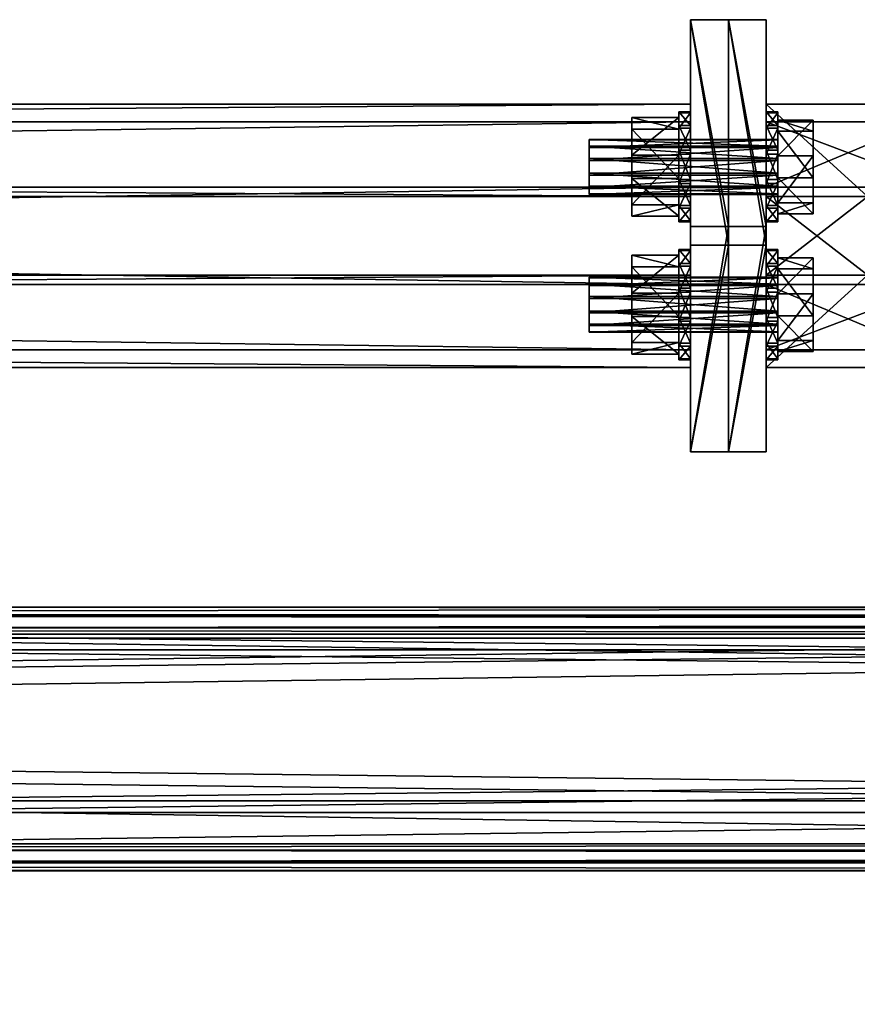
# Model space of a CAD drawing. Header units: millimetres. Extents: x 60485 to 71303, y 100 to 16900.
# Tile 90 of 256: x 62970 to 63147, y 3237 to 3446. Entities that reach past the tile are written whole.
import ezdxf

# ---------------------------------------------------------------- set-up
doc = ezdxf.new("R2010")
doc.units = ezdxf.units.MM
for name, color, linetype in [('13', 7, 'Continuous'), ('3', 7, 'Continuous'), ('4', 7, 'Continuous'), ('9', 7, 'Continuous'), ('99', 7, 'Continuous')]:
    doc.layers.add(name, color=color, linetype=linetype)

msp = doc.modelspace()

# ---------------------------------------------------------------- meshes
at = {"layer": '13', "color": 7}
mesh = msp.add_polyface(dxfattribs=at)
corners = [(63090.5, 3416.37, 3914.68), (63090.5, 3413.27, 3914.57), (63130.5, 3413.27, 3914.57), (63090.5, 3410.53, 3916.03), (63130.5, 3410.53, 3916.03), (63090.5, 3408.88, 3918.66), (63130.5, 3408.88, 3918.66), (63090.5, 3408.77, 3921.76), (63130.5, 3408.77, 3921.76), (63090.5, 3410.23, 3924.51), (63130.5, 3410.23, 3924.51), (63090.5, 3412.86, 3926.15), (63130.5, 3412.86, 3926.15), (63090.5, 3419.01, 3916.32), (63090.5, 3420.46, 3919.07), (63090.5, 3420.36, 3922.17), (63090.5, 3418.71, 3924.8), (63099.5, 3412.15, 3909.73), (63099.5, 3404.13, 3917.21), (63109.5, 3404.13, 3917.21), (63109.5, 3412.15, 3909.73), (63099.5, 3406.6, 3927.9), (63109.5, 3406.6, 3927.9), (63099.5, 3417.09, 3931.1), (63109.5, 3417.09, 3931.1), (63099.5, 3422.64, 3912.93), (63099.5, 3425.11, 3923.62), (63109.5, 3422.64, 3912.93), (63109.5, 3418.13, 3908.94), (63109.5, 3411.92, 3908.72), (63112, 3411.92, 3908.72), (63109.5, 3406.43, 3911.64), (63112, 3406.43, 3911.64), (63109.5, 3403.14, 3916.91), (63112, 3403.14, 3916.91), (63109.5, 3402.93, 3923.11), (63112, 3402.93, 3923.11), (63109.5, 3405.84, 3928.6), (63112, 3405.84, 3928.6), (63109.5, 3411.11, 3931.89), (63112, 3411.11, 3931.89), (63112, 3417.32, 3932.11), (63109.5, 3423.39, 3912.23), (63109.5, 3426.31, 3917.72), (63109.5, 3422.8, 3929.19), (63109.5, 3417.32, 3932.11), (63112, 3422.8, 3929.19), (63112, 3426.31, 3917.72), (63112, 3423.39, 3912.23)]
mesh.append_faces([[corners[k] for k in face] for face in [(17, 19, 20, 20), (18, 22, 19, 19), (21, 24, 22, 22), (25, 18, 17, 17), (19, 27, 20, 20), (29, 32, 30, 30), (31, 34, 32, 32), (33, 36, 34, 34), (35, 38, 36, 36), (37, 40, 38, 38), (39, 41, 40, 40), (37, 45, 39, 39)]], dxfattribs={"vtx0": -1, "color": 7})
mesh.append_faces([[corners[k] for k in face] for face in [(1, 13, 3, 3), (3, 13, 5, 5), (5, 14, 7, 7), (7, 15, 9, 9), (9, 16, 11, 11), (18, 26, 21, 21), (22, 27, 19, 19), (29, 42, 31, 31), (31, 43, 33, 33), (33, 43, 35, 35), (35, 44, 37, 37), (40, 46, 38, 38), (38, 46, 36, 36), (36, 47, 34, 34), (34, 48, 32, 32), (32, 48, 30, 30)]], dxfattribs={"vtx0": -1, "vtx1": -1, "color": 7})
mesh.append_faces([[corners[k] for k in face] for face in [(0, 1, 2, 2), (1, 3, 4, 4), (3, 5, 6, 6), (5, 7, 8, 8), (7, 9, 10, 10), (9, 11, 12, 12), (17, 18, 19, 19), (18, 21, 22, 22), (21, 23, 24, 24), (28, 29, 30, 30), (29, 31, 32, 32), (31, 33, 34, 34), (33, 35, 36, 36), (35, 37, 38, 38), (37, 39, 40, 40)]], dxfattribs={"vtx2": -1, "vtx3": -1, "color": 7})
mesh = msp.add_polyface(dxfattribs=at)
corners = [(63090.5, 3420.36, 3922.17), (63090.5, 3420.46, 3919.07), (63130.5, 3420.46, 3919.07), (63090.5, 3419.01, 3916.32), (63130.5, 3419.01, 3916.32), (63090.5, 3416.37, 3914.68), (63130.5, 3416.37, 3914.68), (63090.5, 3412.86, 3926.15), (63090.5, 3415.97, 3926.26), (63130.5, 3415.97, 3926.26), (63090.5, 3418.71, 3924.8), (63130.5, 3418.71, 3924.8), (63130.5, 3420.36, 3922.17), (63090.5, 3413.27, 3914.57), (63090.5, 3408.88, 3918.66), (63090.5, 3408.77, 3921.76), (63090.5, 3410.23, 3924.51), (63099.5, 3425.11, 3923.62), (63099.5, 3422.64, 3912.93), (63109.5, 3422.64, 3912.93), (63109.5, 3425.11, 3923.62), (63099.5, 3412.15, 3909.73), (63109.5, 3412.15, 3909.73), (63099.5, 3417.09, 3931.1), (63109.5, 3417.09, 3931.1), (63099.5, 3404.13, 3917.21), (63099.5, 3406.6, 3927.9), (63109.5, 3406.6, 3927.9), (63109.5, 3426.09, 3923.92), (63109.5, 3426.31, 3917.72), (63112, 3426.31, 3917.72), (63112, 3426.09, 3923.92), (63109.5, 3423.39, 3912.23), (63112, 3423.39, 3912.23), (63109.5, 3418.13, 3908.94), (63112, 3418.13, 3908.94), (63112, 3411.92, 3908.72), (63109.5, 3411.11, 3931.89), (63109.5, 3417.32, 3932.11), (63112, 3417.32, 3932.11), (63109.5, 3422.8, 3929.19), (63112, 3422.8, 3929.19), (63109.5, 3411.92, 3908.72), (63109.5, 3406.43, 3911.64), (63109.5, 3402.93, 3923.11), (63109.5, 3405.84, 3928.6), (63112, 3411.11, 3931.89), (63112, 3402.93, 3923.11), (63112, 3403.14, 3916.91)]
mesh.append_faces([[corners[k] for k in face] for face in [(3, 13, 5, 5), (7, 10, 8, 8), (17, 19, 20, 20), (18, 22, 19, 19), (23, 20, 24, 24), (26, 17, 23, 23), (20, 27, 24, 24), (28, 30, 31, 31), (29, 33, 30, 30), (32, 35, 33, 33), (34, 36, 35, 35), (38, 41, 39, 39), (40, 31, 41, 41), (32, 42, 34, 34), (41, 46, 39, 39), (36, 33, 35, 35)]], dxfattribs={"vtx0": -1, "color": 7})
mesh.append_faces([[corners[k] for k in face] for face in [(14, 3, 1, 1), (15, 1, 0, 0), (16, 0, 10, 10), (25, 18, 17, 17), (27, 20, 19, 19), (43, 32, 29, 29), (44, 29, 28, 28), (44, 28, 40, 40), (45, 40, 38, 38), (47, 41, 31, 31), (47, 31, 30, 30), (48, 30, 33, 33)]], dxfattribs={"vtx0": -1, "vtx2": -1, "vtx3": -1, "color": 7})
mesh.append_faces([[corners[k] for k in face] for face in [(0, 1, 2, 2), (1, 3, 4, 4), (3, 5, 6, 6), (7, 8, 9, 9), (8, 10, 11, 11), (10, 0, 12, 12), (17, 18, 19, 19), (18, 21, 22, 22), (23, 17, 20, 20), (28, 29, 30, 30), (29, 32, 33, 33), (32, 34, 35, 35), (37, 38, 39, 39), (38, 40, 41, 41), (40, 28, 31, 31)]], dxfattribs={"vtx2": -1, "vtx3": -1, "color": 7})
mesh = msp.add_polyface(dxfattribs=at)
corners = [(63090.5, 3413.27, 3914.57), (63130.5, 3410.53, 3916.03), (63130.5, 3413.27, 3914.57), (63090.5, 3410.53, 3916.03), (63130.5, 3408.88, 3918.66), (63090.5, 3408.88, 3918.66), (63130.5, 3408.77, 3921.76), (63090.5, 3408.77, 3921.76), (63130.5, 3410.23, 3924.51), (63090.5, 3410.23, 3924.51), (63130.5, 3412.86, 3926.15), (63090.5, 3412.86, 3926.15), (63130.5, 3415.97, 3926.26), (63130.5, 3418.71, 3924.8), (63130.5, 3420.36, 3922.17), (63130.5, 3420.46, 3919.07), (63130.5, 3419.01, 3916.32), (63130.5, 3416.37, 3914.68), (63130.5, 3412.28, 3910.29), (63130.5, 3404.68, 3917.38), (63138, 3404.68, 3917.38), (63138, 3412.28, 3910.29), (63130.5, 3407.02, 3927.5), (63138, 3407.02, 3927.5), (63130.5, 3416.96, 3930.54), (63138, 3416.96, 3930.54), (63130.5, 3422.22, 3913.33), (63130.5, 3424.56, 3923.45), (63138, 3424.56, 3923.45), (63138, 3422.22, 3913.33), (63128, 3418.13, 3908.94), (63128, 3411.92, 3908.72), (63130.5, 3411.92, 3908.72), (63128, 3406.43, 3911.64), (63130.5, 3406.43, 3911.64), (63128, 3403.14, 3916.91), (63130.5, 3403.14, 3916.91), (63128, 3402.93, 3923.11), (63130.5, 3402.93, 3923.11), (63128, 3405.84, 3928.6), (63130.5, 3405.84, 3928.6), (63128, 3411.11, 3931.89), (63130.5, 3411.11, 3931.89), (63130.5, 3417.32, 3932.11), (63128, 3423.39, 3912.23), (63128, 3426.31, 3917.72), (63128, 3422.8, 3929.19), (63128, 3417.32, 3932.11), (63130.5, 3422.8, 3929.19), (63130.5, 3426.31, 3917.72), (63130.5, 3423.39, 3912.23)]
mesh.append_faces([[corners[k] for k in face] for face in [(0, 1, 2, 2), (3, 4, 1, 1), (5, 6, 4, 4), (7, 8, 6, 6), (9, 10, 8, 8), (11, 12, 10, 10), (1, 17, 2, 2), (18, 20, 21, 21), (19, 23, 20, 20), (22, 25, 23, 23), (26, 19, 18, 18), (20, 29, 21, 21), (31, 34, 32, 32), (33, 36, 34, 34), (35, 38, 36, 36), (37, 40, 38, 38), (39, 42, 40, 40), (41, 43, 42, 42), (39, 47, 41, 41)]], dxfattribs={"vtx0": -1, "color": 7})
mesh.append_faces([[corners[k] for k in face] for face in [(10, 13, 8, 8), (8, 14, 6, 6), (6, 15, 4, 4), (4, 16, 1, 1), (19, 27, 22, 22), (23, 28, 20, 20), (31, 44, 33, 33), (33, 45, 35, 35), (35, 45, 37, 37), (37, 46, 39, 39), (42, 48, 40, 40), (40, 48, 38, 38), (38, 49, 36, 36), (36, 50, 34, 34), (34, 50, 32, 32)]], dxfattribs={"vtx0": -1, "vtx1": -1, "color": 7})
mesh.append_faces([[corners[k] for k in face] for face in [(18, 19, 20, 20), (19, 22, 23, 23), (22, 24, 25, 25), (30, 31, 32, 32), (31, 33, 34, 34), (33, 35, 36, 36), (35, 37, 38, 38), (37, 39, 40, 40), (39, 41, 42, 42)]], dxfattribs={"vtx2": -1, "vtx3": -1, "color": 7})
mesh = msp.add_polyface(dxfattribs=at)
corners = [(63090.5, 3420.36, 3922.17), (63130.5, 3420.46, 3919.07), (63130.5, 3420.36, 3922.17), (63090.5, 3420.46, 3919.07), (63130.5, 3419.01, 3916.32), (63090.5, 3419.01, 3916.32), (63130.5, 3416.37, 3914.68), (63090.5, 3416.37, 3914.68), (63130.5, 3413.27, 3914.57), (63090.5, 3415.97, 3926.26), (63130.5, 3418.71, 3924.8), (63130.5, 3415.97, 3926.26), (63090.5, 3418.71, 3924.8), (63130.5, 3412.86, 3926.15), (63130.5, 3410.23, 3924.51), (63130.5, 3408.77, 3921.76), (63130.5, 3408.88, 3918.66), (63130.5, 3410.53, 3916.03), (63130.5, 3424.56, 3923.45), (63130.5, 3422.22, 3913.33), (63138, 3422.22, 3913.33), (63138, 3424.56, 3923.45), (63130.5, 3412.28, 3910.29), (63138, 3412.28, 3910.29), (63130.5, 3416.96, 3930.54), (63138, 3416.96, 3930.54), (63130.5, 3404.68, 3917.38), (63130.5, 3407.02, 3927.5), (63138, 3407.02, 3927.5), (63138, 3404.68, 3917.38), (63128, 3426.09, 3923.92), (63128, 3426.31, 3917.72), (63130.5, 3426.31, 3917.72), (63130.5, 3426.09, 3923.92), (63128, 3423.39, 3912.23), (63130.5, 3423.39, 3912.23), (63128, 3418.13, 3908.94), (63130.5, 3418.13, 3908.94), (63130.5, 3411.92, 3908.72), (63128, 3411.11, 3931.89), (63128, 3417.32, 3932.11), (63130.5, 3417.32, 3932.11), (63128, 3422.8, 3929.19), (63130.5, 3422.8, 3929.19), (63128, 3411.92, 3908.72), (63128, 3406.43, 3911.64), (63128, 3402.93, 3923.11), (63128, 3405.84, 3928.6), (63130.5, 3411.11, 3931.89), (63130.5, 3402.93, 3923.11), (63130.5, 3403.14, 3916.91)]
mesh.append_faces([[corners[k] for k in face] for face in [(0, 1, 2, 2), (3, 4, 1, 1), (5, 6, 4, 4), (7, 8, 6, 6), (9, 10, 11, 11), (12, 2, 10, 10), (10, 13, 11, 11), (18, 20, 21, 21), (19, 23, 20, 20), (24, 21, 25, 25), (27, 18, 24, 24), (21, 28, 25, 25), (30, 32, 33, 33), (31, 35, 32, 32), (34, 37, 35, 35), (36, 38, 37, 37), (40, 43, 41, 41), (42, 33, 43, 43), (34, 44, 36, 36), (43, 48, 41, 41), (38, 35, 37, 37)]], dxfattribs={"vtx0": -1, "color": 7})
mesh.append_faces([[corners[k] for k in face] for face in [(14, 10, 2, 2), (15, 2, 1, 1), (16, 1, 4, 4), (17, 4, 6, 6), (26, 19, 18, 18), (29, 21, 20, 20), (45, 34, 31, 31), (46, 31, 30, 30), (46, 30, 42, 42), (47, 42, 40, 40), (49, 43, 33, 33), (49, 33, 32, 32), (50, 32, 35, 35)]], dxfattribs={"vtx0": -1, "vtx2": -1, "vtx3": -1, "color": 7})
mesh.append_faces([[corners[k] for k in face] for face in [(18, 19, 20, 20), (19, 22, 23, 23), (24, 18, 21, 21), (30, 31, 32, 32), (31, 34, 35, 35), (34, 36, 37, 37), (39, 40, 41, 41), (40, 42, 43, 43), (42, 30, 33, 33)]], dxfattribs={"vtx2": -1, "vtx3": -1, "color": 7})
mesh = msp.add_polyface(dxfattribs=at)
corners = [(63090.5, 3387.14, 4010.31), (63090.5, 3384.03, 4010.2), (63130.5, 3384.03, 4010.2), (63090.5, 3381.29, 4011.66), (63130.5, 3381.29, 4011.66), (63090.5, 3379.64, 4014.29), (63130.5, 3379.64, 4014.29), (63090.5, 3379.54, 4017.39), (63130.5, 3379.54, 4017.39), (63090.5, 3380.99, 4020.14), (63130.5, 3380.99, 4020.14), (63090.5, 3383.63, 4021.78), (63130.5, 3383.63, 4021.78), (63090.5, 3391.23, 4014.7), (63090.5, 3391.12, 4017.8), (63090.5, 3389.47, 4020.43), (63090.5, 3386.73, 4021.89), (63099.5, 3382.91, 4005.36), (63099.5, 3374.89, 4012.84), (63109.5, 3374.89, 4012.84), (63109.5, 3382.91, 4005.36), (63099.5, 3377.36, 4023.53), (63109.5, 3377.36, 4023.53), (63099.5, 3387.85, 4026.73), (63109.5, 3387.85, 4026.73), (63099.5, 3393.4, 4008.56), (63099.5, 3395.87, 4019.25), (63109.5, 3393.4, 4008.56), (63109.5, 3388.89, 4004.57), (63109.5, 3382.68, 4004.35), (63112, 3382.68, 4004.35), (63109.5, 3377.2, 4007.27), (63112, 3377.2, 4007.27), (63109.5, 3373.91, 4012.54), (63112, 3373.91, 4012.54), (63109.5, 3373.69, 4018.74), (63112, 3373.69, 4018.74), (63109.5, 3376.61, 4024.23), (63112, 3376.61, 4024.23), (63109.5, 3381.87, 4027.52), (63112, 3381.87, 4027.52), (63112, 3388.08, 4027.74), (63109.5, 3397.07, 4013.35), (63109.5, 3393.57, 4024.82), (63112, 3393.57, 4024.82), (63112, 3396.86, 4019.55), (63112, 3394.16, 4007.86)]
mesh.append_faces([[corners[k] for k in face] for face in [(0, 3, 1, 1), (9, 16, 11, 11), (17, 19, 20, 20), (18, 22, 19, 19), (21, 24, 22, 22), (25, 18, 17, 17), (19, 27, 20, 20), (29, 32, 30, 30), (31, 34, 32, 32), (33, 36, 34, 34), (35, 38, 36, 36), (37, 40, 38, 38), (39, 41, 40, 40), (28, 31, 29, 29)]], dxfattribs={"vtx0": -1, "color": 7})
mesh.append_faces([[corners[k] for k in face] for face in [(3, 13, 5, 5), (5, 14, 7, 7), (7, 15, 9, 9), (18, 26, 21, 21), (22, 27, 19, 19), (31, 42, 33, 33), (33, 42, 35, 35), (35, 43, 37, 37), (37, 43, 39, 39), (40, 44, 38, 38), (38, 45, 36, 36), (36, 45, 34, 34), (34, 46, 32, 32), (32, 46, 30, 30)]], dxfattribs={"vtx0": -1, "vtx1": -1, "color": 7})
mesh.append_faces([[corners[k] for k in face] for face in [(0, 1, 2, 2), (1, 3, 4, 4), (3, 5, 6, 6), (5, 7, 8, 8), (7, 9, 10, 10), (9, 11, 12, 12), (17, 18, 19, 19), (18, 21, 22, 22), (21, 23, 24, 24), (28, 29, 30, 30), (29, 31, 32, 32), (31, 33, 34, 34), (33, 35, 36, 36), (35, 37, 38, 38), (37, 39, 40, 40)]], dxfattribs={"vtx2": -1, "vtx3": -1, "color": 7})
mesh = msp.add_polyface(dxfattribs=at)
corners = [(63090.5, 3391.12, 4017.8), (63090.5, 3391.23, 4014.7), (63130.5, 3391.23, 4014.7), (63090.5, 3389.77, 4011.95), (63130.5, 3389.77, 4011.95), (63090.5, 3387.14, 4010.31), (63130.5, 3387.14, 4010.31), (63090.5, 3383.63, 4021.78), (63090.5, 3386.73, 4021.89), (63130.5, 3386.73, 4021.89), (63090.5, 3389.47, 4020.43), (63130.5, 3389.47, 4020.43), (63130.5, 3391.12, 4017.8), (63090.5, 3381.29, 4011.66), (63090.5, 3379.64, 4014.29), (63090.5, 3379.54, 4017.39), (63090.5, 3380.99, 4020.14), (63099.5, 3395.87, 4019.25), (63099.5, 3393.4, 4008.56), (63109.5, 3393.4, 4008.56), (63109.5, 3395.87, 4019.25), (63099.5, 3382.91, 4005.36), (63109.5, 3382.91, 4005.36), (63099.5, 3387.85, 4026.73), (63109.5, 3387.85, 4026.73), (63099.5, 3374.89, 4012.84), (63099.5, 3377.36, 4023.53), (63109.5, 3377.36, 4023.53), (63109.5, 3396.86, 4019.55), (63109.5, 3397.07, 4013.35), (63112, 3397.07, 4013.35), (63112, 3396.86, 4019.55), (63109.5, 3394.16, 4007.86), (63112, 3394.16, 4007.86), (63109.5, 3388.89, 4004.57), (63112, 3388.89, 4004.57), (63112, 3382.68, 4004.35), (63109.5, 3381.87, 4027.52), (63109.5, 3388.08, 4027.74), (63112, 3388.08, 4027.74), (63109.5, 3393.57, 4024.82), (63112, 3393.57, 4024.82), (63109.5, 3377.2, 4007.27), (63109.5, 3373.69, 4018.74), (63112, 3381.87, 4027.52), (63112, 3376.61, 4024.23), (63112, 3373.91, 4012.54)]
mesh.append_faces([[corners[k] for k in face] for face in [(17, 19, 20, 20), (18, 22, 19, 19), (23, 20, 24, 24), (26, 17, 23, 23), (20, 27, 24, 24), (28, 30, 31, 31), (29, 33, 30, 30), (32, 35, 33, 33), (34, 36, 35, 35), (38, 41, 39, 39), (40, 31, 41, 41), (37, 40, 38, 38), (41, 44, 39, 39), (36, 33, 35, 35)]], dxfattribs={"vtx0": -1, "color": 7})
mesh.append_faces([[corners[k] for k in face] for face in [(13, 5, 3, 3), (13, 3, 1, 1), (14, 1, 0, 0), (15, 0, 10, 10), (16, 10, 8, 8), (25, 18, 17, 17), (27, 20, 19, 19), (42, 34, 32, 32), (42, 32, 29, 29), (43, 29, 28, 28), (43, 28, 40, 40), (45, 41, 31, 31), (46, 31, 30, 30), (46, 30, 33, 33)]], dxfattribs={"vtx0": -1, "vtx2": -1, "vtx3": -1, "color": 7})
mesh.append_faces([[corners[k] for k in face] for face in [(0, 1, 2, 2), (1, 3, 4, 4), (3, 5, 6, 6), (7, 8, 9, 9), (8, 10, 11, 11), (10, 0, 12, 12), (17, 18, 19, 19), (18, 21, 22, 22), (23, 17, 20, 20), (28, 29, 30, 30), (29, 32, 33, 33), (32, 34, 35, 35), (37, 38, 39, 39), (38, 40, 41, 41), (40, 28, 31, 31)]], dxfattribs={"vtx2": -1, "vtx3": -1, "color": 7})
mesh = msp.add_polyface(dxfattribs=at)
corners = [(63090.5, 3384.03, 4010.2), (63130.5, 3381.29, 4011.66), (63130.5, 3384.03, 4010.2), (63090.5, 3381.29, 4011.66), (63130.5, 3379.64, 4014.29), (63090.5, 3379.64, 4014.29), (63130.5, 3379.54, 4017.39), (63090.5, 3379.54, 4017.39), (63130.5, 3380.99, 4020.14), (63090.5, 3380.99, 4020.14), (63130.5, 3383.63, 4021.78), (63090.5, 3383.63, 4021.78), (63130.5, 3386.73, 4021.89), (63130.5, 3389.47, 4020.43), (63130.5, 3391.12, 4017.8), (63130.5, 3391.23, 4014.7), (63130.5, 3389.77, 4011.95), (63130.5, 3383.04, 4005.92), (63130.5, 3375.44, 4013.01), (63138, 3375.44, 4013.01), (63138, 3383.04, 4005.92), (63130.5, 3377.78, 4023.13), (63138, 3377.78, 4023.13), (63130.5, 3387.72, 4026.17), (63138, 3387.72, 4026.17), (63130.5, 3392.98, 4008.96), (63130.5, 3395.32, 4019.08), (63138, 3392.98, 4008.96), (63128, 3388.89, 4004.57), (63128, 3382.68, 4004.35), (63130.5, 3382.68, 4004.35), (63128, 3377.2, 4007.27), (63130.5, 3377.2, 4007.27), (63128, 3373.91, 4012.54), (63130.5, 3373.91, 4012.54), (63128, 3373.69, 4018.74), (63130.5, 3373.69, 4018.74), (63128, 3376.61, 4024.23), (63130.5, 3376.61, 4024.23), (63128, 3381.87, 4027.52), (63130.5, 3381.87, 4027.52), (63130.5, 3388.08, 4027.74), (63128, 3397.07, 4013.35), (63128, 3393.57, 4024.82), (63130.5, 3393.57, 4024.82), (63130.5, 3396.86, 4019.55), (63130.5, 3394.16, 4007.86)]
mesh.append_faces([[corners[k] for k in face] for face in [(0, 1, 2, 2), (3, 4, 1, 1), (5, 6, 4, 4), (7, 8, 6, 6), (9, 10, 8, 8), (11, 12, 10, 10), (12, 8, 10, 10), (17, 19, 20, 20), (18, 22, 19, 19), (21, 24, 22, 22), (25, 18, 17, 17), (19, 27, 20, 20), (29, 32, 30, 30), (31, 34, 32, 32), (33, 36, 34, 34), (35, 38, 36, 36), (37, 40, 38, 38), (39, 41, 40, 40), (28, 31, 29, 29)]], dxfattribs={"vtx0": -1, "color": 7})
mesh.append_faces([[corners[k] for k in face] for face in [(8, 13, 6, 6), (6, 14, 4, 4), (4, 15, 1, 1), (1, 16, 2, 2), (18, 26, 21, 21), (22, 27, 19, 19), (31, 42, 33, 33), (33, 42, 35, 35), (35, 43, 37, 37), (37, 43, 39, 39), (40, 44, 38, 38), (38, 45, 36, 36), (36, 45, 34, 34), (34, 46, 32, 32), (32, 46, 30, 30)]], dxfattribs={"vtx0": -1, "vtx1": -1, "color": 7})
mesh.append_faces([[corners[k] for k in face] for face in [(17, 18, 19, 19), (18, 21, 22, 22), (21, 23, 24, 24), (28, 29, 30, 30), (29, 31, 32, 32), (31, 33, 34, 34), (33, 35, 36, 36), (35, 37, 38, 38), (37, 39, 40, 40)]], dxfattribs={"vtx2": -1, "vtx3": -1, "color": 7})
mesh = msp.add_polyface(dxfattribs=at)
corners = [(63090.5, 3391.12, 4017.8), (63130.5, 3391.23, 4014.7), (63130.5, 3391.12, 4017.8), (63090.5, 3391.23, 4014.7), (63130.5, 3389.77, 4011.95), (63090.5, 3389.77, 4011.95), (63130.5, 3387.14, 4010.31), (63090.5, 3387.14, 4010.31), (63130.5, 3384.03, 4010.2), (63090.5, 3386.73, 4021.89), (63130.5, 3389.47, 4020.43), (63130.5, 3386.73, 4021.89), (63090.5, 3389.47, 4020.43), (63130.5, 3380.99, 4020.14), (63130.5, 3379.54, 4017.39), (63130.5, 3379.64, 4014.29), (63130.5, 3381.29, 4011.66), (63130.5, 3395.32, 4019.08), (63130.5, 3392.98, 4008.96), (63138, 3392.98, 4008.96), (63138, 3395.32, 4019.08), (63130.5, 3383.04, 4005.92), (63138, 3383.04, 4005.92), (63130.5, 3387.72, 4026.17), (63138, 3387.72, 4026.17), (63130.5, 3375.44, 4013.01), (63130.5, 3377.78, 4023.13), (63138, 3377.78, 4023.13), (63128, 3396.86, 4019.55), (63128, 3397.07, 4013.35), (63130.5, 3397.07, 4013.35), (63130.5, 3396.86, 4019.55), (63128, 3394.16, 4007.86), (63130.5, 3394.16, 4007.86), (63128, 3388.89, 4004.57), (63130.5, 3388.89, 4004.57), (63130.5, 3382.68, 4004.35), (63128, 3381.87, 4027.52), (63128, 3388.08, 4027.74), (63130.5, 3388.08, 4027.74), (63128, 3393.57, 4024.82), (63130.5, 3393.57, 4024.82), (63128, 3377.2, 4007.27), (63128, 3373.69, 4018.74), (63130.5, 3381.87, 4027.52), (63130.5, 3376.61, 4024.23), (63130.5, 3373.91, 4012.54)]
mesh.append_faces([[corners[k] for k in face] for face in [(0, 1, 2, 2), (3, 4, 1, 1), (5, 6, 4, 4), (7, 8, 6, 6), (9, 10, 11, 11), (12, 2, 10, 10), (8, 4, 6, 6), (17, 19, 20, 20), (18, 22, 19, 19), (23, 20, 24, 24), (26, 17, 23, 23), (20, 27, 24, 24), (28, 30, 31, 31), (29, 33, 30, 30), (32, 35, 33, 33), (34, 36, 35, 35), (38, 41, 39, 39), (40, 31, 41, 41), (37, 40, 38, 38), (41, 44, 39, 39), (36, 33, 35, 35)]], dxfattribs={"vtx0": -1, "color": 7})
mesh.append_faces([[corners[k] for k in face] for face in [(13, 11, 10, 10), (14, 10, 2, 2), (15, 2, 1, 1), (16, 1, 4, 4), (25, 18, 17, 17), (27, 20, 19, 19), (42, 34, 32, 32), (42, 32, 29, 29), (43, 29, 28, 28), (43, 28, 40, 40), (45, 41, 31, 31), (46, 31, 30, 30), (46, 30, 33, 33)]], dxfattribs={"vtx0": -1, "vtx2": -1, "vtx3": -1, "color": 7})
mesh.append_faces([[corners[k] for k in face] for face in [(17, 18, 19, 19), (18, 21, 22, 22), (23, 17, 20, 20), (28, 29, 30, 30), (29, 32, 33, 33), (32, 34, 35, 35), (37, 38, 39, 39), (38, 40, 41, 41), (40, 28, 31, 31)]], dxfattribs={"vtx2": -1, "vtx3": -1, "color": 7})
at = {"layer": '3', "color": 91}
mesh = msp.add_polyface(dxfattribs=at)
corners = [(63130.95, 445.87, 3026.37), (63089.16, 413.17, 3016.38), (60669.05, 3241.53, 3881.09), (60710.84, 3274.23, 3891.09), (63089.16, 391.54, 3087.14), (60669.05, 3219.89, 3951.86), (63130.95, 424.24, 3097.14), (60710.84, 3252.59, 3961.85), (63133.27, 448.57, 3024.06), (63133.27, 425.18, 3100.57), (60713.17, 3253.53, 3965.28), (60713.17, 3276.92, 3888.77), (63086.83, 388.84, 3089.46), (60666.73, 3217.2, 3954.17), (63086.83, 412.23, 3012.95), (60666.73, 3240.59, 3877.66)]
mesh.append_faces([[corners[k] for k in face] for face in [(0, 2, 3, 3), (1, 5, 2, 2), (4, 7, 5, 5), (6, 3, 7, 7), (8, 10, 11, 11), (9, 13, 10, 10), (12, 15, 13, 13), (14, 11, 15, 15)]], dxfattribs={"vtx0": -1, "color": 91})
mesh.append_faces([[corners[k] for k in face] for face in [(9, 6, 12, 12), (6, 8, 0, 0), (0, 8, 1, 1), (12, 4, 14, 14), (4, 12, 6, 6), (14, 1, 8, 8), (3, 10, 7, 7), (7, 10, 5, 5), (15, 2, 13, 13)]], dxfattribs={"vtx0": -1, "vtx1": -1, "color": 91})
mesh.append_faces([[corners[k] for k in face] for face in [(6, 9, 8, 8), (14, 4, 1, 1), (11, 3, 2, 2), (3, 11, 10, 10), (5, 10, 13, 13), (2, 15, 11, 11), (13, 2, 5, 5)]], dxfattribs={"vtx0": -1, "vtx2": -1, "vtx3": -1, "color": 91})
mesh.append_faces([[corners[k] for k in face] for face in [(0, 1, 2, 2), (1, 4, 5, 5), (4, 6, 7, 7), (6, 0, 3, 3), (8, 9, 10, 10), (9, 12, 13, 13), (12, 14, 15, 15), (14, 8, 11, 11)]], dxfattribs={"vtx2": -1, "vtx3": -1, "color": 91})
at = {"layer": '4', "color": 171}
mesh = msp.add_polyface(dxfattribs=at)
corners = [(63112, 3424.15, 3947.38), (63112, 3391.64, 3937.44), (60688, 3391.64, 3937.44), (60688, 3424.15, 3947.38), (63112, 3375.85, 3989.08), (60688, 3375.85, 3989.08), (63112, 3408.36, 3999.02), (60688, 3408.36, 3999.02), (63112, 3427.9, 3945.39), (63112, 3410.35, 4002.77), (60688, 3410.35, 4002.77), (60688, 3427.9, 3945.39), (63112, 3372.1, 3991.07), (60688, 3372.1, 3991.07), (63112, 3389.65, 3933.69), (60688, 3389.65, 3933.69)]
mesh.append_faces([[corners[k] for k in face] for face in [(0, 2, 3, 3), (1, 5, 2, 2), (4, 7, 5, 5), (6, 3, 7, 7), (8, 10, 11, 11), (9, 13, 10, 10), (12, 15, 13, 13), (14, 11, 15, 15)]], dxfattribs={"vtx0": -1, "color": 171})
mesh.append_faces([[corners[k] for k in face] for face in [(9, 6, 12, 12), (6, 8, 0, 0), (0, 8, 1, 1), (12, 4, 14, 14), (4, 12, 6, 6), (14, 1, 8, 8), (11, 3, 15, 15), (3, 10, 7, 7), (7, 10, 5, 5), (15, 2, 13, 13), (2, 15, 3, 3)]], dxfattribs={"vtx0": -1, "vtx1": -1, "color": 171})
mesh.append_faces([[corners[k] for k in face] for face in [(6, 9, 8, 8), (14, 4, 1, 1), (3, 11, 10, 10), (5, 10, 13, 13), (13, 2, 5, 5)]], dxfattribs={"vtx0": -1, "vtx2": -1, "vtx3": -1, "color": 171})
mesh.append_faces([[corners[k] for k in face] for face in [(0, 1, 2, 2), (1, 4, 5, 5), (4, 6, 7, 7), (6, 0, 3, 3), (8, 9, 10, 10), (9, 12, 13, 13), (12, 14, 15, 15), (14, 8, 11, 11)]], dxfattribs={"vtx2": -1, "vtx3": -1, "color": 171})
mesh = msp.add_polyface(dxfattribs=at)
corners = [(63170, 3424.15, 3947.38), (63170, 3391.64, 3937.44), (63128, 3391.64, 3937.44), (63128, 3424.15, 3947.38), (63170, 3375.85, 3989.08), (63128, 3375.85, 3989.08), (63170, 3408.36, 3999.02), (63128, 3408.36, 3999.02), (63170, 3427.9, 3945.39), (63170, 3410.35, 4002.77), (63128, 3410.35, 4002.77), (63128, 3427.9, 3945.39), (63170, 3372.1, 3991.07), (63128, 3372.1, 3991.07), (63170, 3389.65, 3933.69), (63128, 3389.65, 3933.69)]
mesh.append_faces([[corners[k] for k in face] for face in [(0, 2, 3, 3), (1, 5, 2, 2), (4, 7, 5, 5), (6, 3, 7, 7), (8, 10, 11, 11), (9, 13, 10, 10), (12, 15, 13, 13), (14, 11, 15, 15)]], dxfattribs={"vtx0": -1, "color": 171})
mesh.append_faces([[corners[k] for k in face] for face in [(9, 6, 12, 12), (6, 8, 0, 0), (0, 8, 1, 1), (12, 4, 14, 14), (4, 12, 6, 6), (14, 1, 8, 8), (10, 3, 11, 11), (3, 10, 7, 7), (7, 10, 5, 5), (15, 2, 13, 13), (2, 11, 3, 3), (13, 5, 10, 10)]], dxfattribs={"vtx0": -1, "vtx1": -1, "color": 171})
mesh.append_faces([[corners[k] for k in face] for face in [(6, 9, 8, 8), (14, 4, 1, 1), (2, 15, 11, 11), (13, 2, 5, 5)]], dxfattribs={"vtx0": -1, "vtx2": -1, "vtx3": -1, "color": 171})
mesh.append_faces([[corners[k] for k in face] for face in [(0, 1, 2, 2), (1, 4, 5, 5), (4, 6, 7, 7), (6, 0, 3, 3), (8, 9, 10, 10), (9, 12, 13, 13), (12, 14, 15, 15), (14, 8, 11, 11)]], dxfattribs={"vtx2": -1, "vtx3": -1, "color": 171})
at = {"layer": '9', "color": 243}
mesh = msp.add_polyface(dxfattribs=at)
corners = [(63500, 3269.73, 3975.54), (63500, 3314.68, 3989.29), (60500, 3314.68, 3989.29), (60500, 3269.73, 3975.54), (63500, 3280.16, 4102.13), (60500, 3280.16, 4102.13), (63500, 3315.54, 4112.95), (60500, 3315.54, 4112.95), (63500, 3319.35, 4100.52), (60500, 3319.35, 4100.52), (63500, 3321.26, 4101.11), (60500, 3321.26, 4101.11), (63500, 3316.87, 4115.45), (60500, 3316.87, 4115.45), (63500, 3277.66, 4103.46), (60500, 3277.66, 4103.46), (63500, 3312.18, 3990.62), (60500, 3312.18, 3990.62), (63500, 3271.06, 3978.04), (60500, 3271.06, 3978.04), (63500, 3267.26, 3990.47), (60500, 3267.26, 3990.47), (63500, 3265.34, 3989.89), (60500, 3265.34, 3989.89)]
mesh.append_faces([[corners[k] for k in face] for face in [(0, 2, 3, 3), (1, 5, 2, 2), (4, 7, 5, 5), (6, 9, 7, 7), (8, 11, 9, 9), (10, 13, 11, 11), (12, 15, 13, 13), (14, 17, 15, 15), (16, 19, 17, 17), (18, 21, 19, 19), (20, 23, 21, 21), (22, 3, 23, 23), (8, 12, 10, 10), (20, 0, 22, 22), (11, 7, 9, 9)]], dxfattribs={"vtx0": -1, "color": 243})
mesh.append_faces([[corners[k] for k in face] for face in [(12, 6, 14, 14), (14, 1, 16, 16), (16, 0, 18, 18), (18, 0, 20, 20), (3, 19, 23, 23), (19, 2, 17, 17), (17, 2, 15, 15), (15, 5, 13, 13), (13, 7, 11, 11)]], dxfattribs={"vtx0": -1, "vtx1": -1, "color": 243})
mesh.append_faces([[corners[k] for k in face] for face in [(12, 8, 6, 6), (14, 6, 4, 4), (14, 4, 1, 1), (16, 1, 0, 0), (19, 3, 2, 2), (15, 2, 5, 5), (13, 5, 7, 7)]], dxfattribs={"vtx0": -1, "vtx2": -1, "vtx3": -1, "color": 243})
mesh.append_faces([[corners[k] for k in face] for face in [(21, 23, 19, 19)]], dxfattribs={"vtx1": -1, "color": 243})
mesh.append_faces([[corners[k] for k in face] for face in [(0, 1, 2, 2), (1, 4, 5, 5), (4, 6, 7, 7), (6, 8, 9, 9), (8, 10, 11, 11), (10, 12, 13, 13), (12, 14, 15, 15), (14, 16, 17, 17), (16, 18, 19, 19), (18, 20, 21, 21), (20, 22, 23, 23), (22, 0, 3, 3)]], dxfattribs={"vtx2": -1, "vtx3": -1, "color": 243})
mesh = msp.add_polyface(dxfattribs=at)
corners = [(66100, 3269.73, 3975.54), (66100, 3314.68, 3989.29), (62900, 3314.68, 3989.29), (62900, 3269.73, 3975.54), (66100, 3280.16, 4102.13), (62900, 3280.16, 4102.13), (66100, 3315.54, 4112.95), (62900, 3315.54, 4112.95), (66100, 3319.35, 4100.52), (62900, 3319.35, 4100.52), (66100, 3321.26, 4101.11), (62900, 3321.26, 4101.11), (66100, 3316.87, 4115.45), (62900, 3316.87, 4115.45), (66100, 3277.66, 4103.46), (62900, 3277.66, 4103.46), (66100, 3312.18, 3990.62), (62900, 3312.18, 3990.62), (66100, 3271.06, 3978.04), (62900, 3271.06, 3978.04), (66100, 3267.26, 3990.47), (62900, 3267.26, 3990.47), (66100, 3265.34, 3989.89), (62900, 3265.34, 3989.89)]
mesh.append_faces([[corners[k] for k in face] for face in [(0, 2, 3, 3), (1, 5, 2, 2), (4, 7, 5, 5), (6, 9, 7, 7), (8, 11, 9, 9), (10, 13, 11, 11), (12, 15, 13, 13), (14, 17, 15, 15), (16, 19, 17, 17), (18, 21, 19, 19), (20, 23, 21, 21), (22, 3, 23, 23), (20, 0, 22, 22), (8, 12, 10, 10), (11, 7, 9, 9)]], dxfattribs={"vtx0": -1, "color": 243})
mesh.append_faces([[corners[k] for k in face] for face in [(1, 16, 4, 4), (16, 0, 18, 18), (18, 0, 20, 20), (12, 6, 14, 14), (14, 4, 16, 16), (3, 19, 23, 23), (19, 2, 17, 17), (17, 2, 15, 15), (15, 5, 13, 13), (13, 7, 11, 11)]], dxfattribs={"vtx0": -1, "vtx1": -1, "color": 243})
mesh.append_faces([[corners[k] for k in face] for face in [(16, 1, 0, 0), (12, 8, 6, 6), (14, 6, 4, 4), (19, 3, 2, 2), (15, 2, 5, 5), (13, 5, 7, 7)]], dxfattribs={"vtx0": -1, "vtx2": -1, "vtx3": -1, "color": 243})
mesh.append_faces([[corners[k] for k in face] for face in [(21, 23, 19, 19)]], dxfattribs={"vtx1": -1, "color": 243})
mesh.append_faces([[corners[k] for k in face] for face in [(0, 1, 2, 2), (1, 4, 5, 5), (4, 6, 7, 7), (6, 8, 9, 9), (8, 10, 11, 11), (10, 12, 13, 13), (12, 14, 15, 15), (14, 16, 17, 17), (16, 18, 19, 19), (18, 20, 21, 21), (20, 22, 23, 23), (22, 0, 3, 3)]], dxfattribs={"vtx2": -1, "vtx3": -1, "color": 243})
at = {"layer": '99', "color": 7}
mesh = msp.add_polyface(dxfattribs=at)
corners = [(63112, 3401.98, 4047.26), (63112, 3354.16, 4032.64), (63112, 3398.02, 3889.2), (63112, 3445.84, 3903.82), (63120, 3354.16, 4032.64), (63120, 3398.02, 3889.2), (63120, 3401.98, 4047.26), (63120, 3445.84, 3903.82)]
mesh.append_faces([[corners[k] for k in face] for face in [(0, 2, 3, 3), (1, 5, 2, 2), (4, 7, 5, 5), (6, 3, 7, 7), (1, 6, 4, 4), (3, 5, 7, 7)]], dxfattribs={"vtx0": -1, "color": 7})
mesh.append_faces([[corners[k] for k in face] for face in [(0, 1, 2, 2), (1, 4, 5, 5), (4, 6, 7, 7), (6, 0, 3, 3), (1, 0, 6, 6), (3, 2, 5, 5)]], dxfattribs={"vtx2": -1, "vtx3": -1, "color": 7})
mesh = msp.add_polyface(dxfattribs=at)
corners = [(63120, 3401.98, 4047.26), (63120, 3354.16, 4032.64), (63120, 3398.02, 3889.2), (63120, 3445.84, 3903.82), (63128, 3354.16, 4032.64), (63128, 3398.02, 3889.2), (63128, 3401.98, 4047.26), (63128, 3445.84, 3903.82)]
mesh.append_faces([[corners[k] for k in face] for face in [(0, 2, 3, 3), (1, 5, 2, 2), (4, 7, 5, 5), (6, 3, 7, 7), (1, 6, 4, 4), (3, 5, 7, 7)]], dxfattribs={"vtx0": -1, "color": 7})
mesh.append_faces([[corners[k] for k in face] for face in [(0, 1, 2, 2), (1, 4, 5, 5), (4, 6, 7, 7), (6, 0, 3, 3), (1, 0, 6, 6), (3, 2, 5, 5)]], dxfattribs={"vtx2": -1, "vtx3": -1, "color": 7})

doc.saveas('drawing.dxf')
